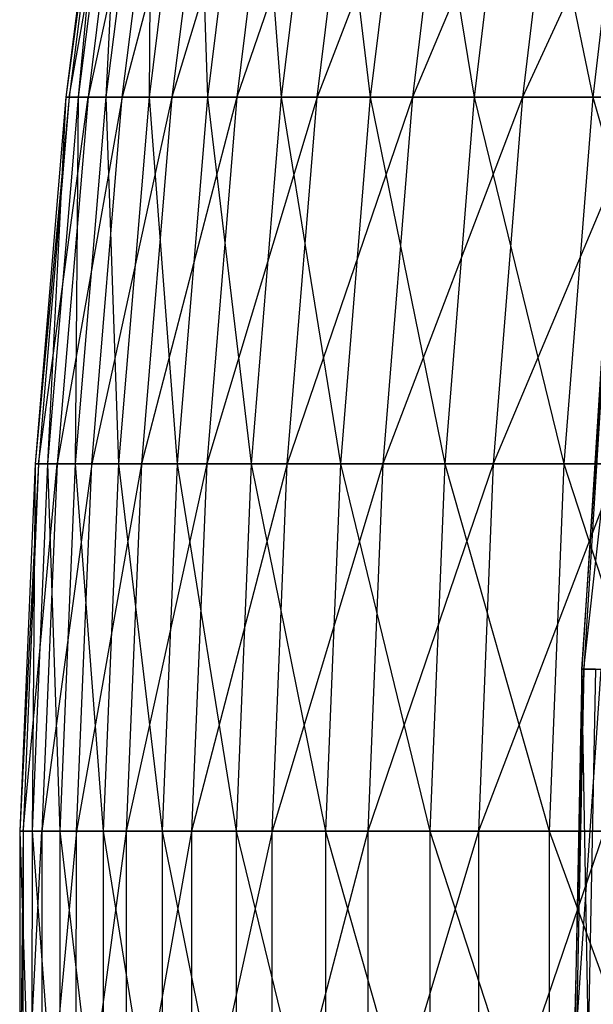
# Model space of a CAD drawing. Extents: x -125 to 125, y -143 to 0.
# Tile 42 of 256: x -60 to -56, y -83 to -76. Entities that reach past the tile are written whole.
import ezdxf

# ---------------------------------------------------------------- set-up
doc = ezdxf.new("R2010")
doc.units = 0
doc.header["$LTSCALE"] = 25.4
doc.layers.get('0').update_dxf_attribs({"linetype": 'CONTINUOUS'})

# ---------------------------------------------------------------- blocks, each defined once
blk = doc.blocks.new('NL2500027000_STL_3')
at = {"color": 0}
for p, q in [((-59.3507, -74.1031, 0.7218), (-59.666, -76.5965, 0.7256)), ((-59.3507, -74.1031, 0.7218), (-59.666, -76.5965, 0.7256)), ((-59.3283, -74.1031, -1.7808), (-59.666, -76.5965, 0.7256)), ((-59.3283, -74.1031, -1.7808), (-59.666, -76.5965, 0.7256)), ((-59.6436, -76.5965, -1.7903), (-59.2005, -74.1031, -4.2803)), ((-59.3283, -74.1031, -1.7808), (-59.6436, -76.5965, -1.7903)), ((-59.3283, -74.1031, -1.7808), (-59.6436, -76.5965, -1.7903)), ((-59.6436, -76.5965, -1.7903), (-59.2005, -74.1031, -4.2803)), ((-59.2675, -74.1031, 3.2232), (-59.5824, -76.5965, 3.2403)), ((-59.2675, -74.1031, 3.2232), (-59.5824, -76.5965, 3.2403)), ((-59.3507, -74.1031, 0.7218), (-59.5824, -76.5965, 3.2403)), ((-59.3507, -74.1031, 0.7218), (-59.5824, -76.5965, 3.2403)), ((-59.2005, -74.1031, -4.2803), (-59.5151, -76.5965, -4.3031)), ((-58.9675, -74.1031, -6.7722), (-59.5151, -76.5965, -4.3031)), ((-59.2005, -74.1031, -4.2803), (-59.5151, -76.5965, -4.3031)), ((-58.9675, -74.1031, -6.7722), (-59.5151, -76.5965, -4.3031)), ((-59.0789, -74.1031, 5.7188), (-59.3928, -76.5965, 5.7492)), ((-59.0789, -74.1031, 5.7188), (-59.3928, -76.5965, 5.7492)), ((-59.2675, -74.1031, 3.2232), (-59.3928, -76.5965, 5.7492)), ((-59.2675, -74.1031, 3.2232), (-59.3928, -76.5965, 5.7492)), ((-58.6295, -74.1031, -9.2521), (-59.2808, -76.5965, -6.8082)), ((-59.2808, -76.5965, -6.8082), (-58.9675, -74.1031, -6.7722)), ((-58.6295, -74.1031, -9.2521), (-59.2808, -76.5965, -6.8082)), ((-59.2808, -76.5965, -6.8082), (-58.9675, -74.1031, -6.7722)), ((-58.7853, -74.1031, 8.2043), (-59.0976, -76.5965, 8.2479)), ((-58.7853, -74.1031, 8.2043), (-59.0976, -76.5965, 8.2479)), ((-59.0789, -74.1031, 5.7188), (-59.0976, -76.5965, 8.2479)), ((-59.0789, -74.1031, 5.7188), (-59.0976, -76.5965, 8.2479)), ((-58.6295, -74.1031, -9.2521), (-58.941, -76.5965, -9.3012)), ((-58.1874, -74.1031, -11.7155), (-58.941, -76.5965, -9.3012)), ((-58.6295, -74.1031, -9.2521), (-58.941, -76.5965, -9.3012)), ((-58.1874, -74.1031, -11.7155), (-58.941, -76.5965, -9.3012)), ((-58.7853, -74.1031, 8.2043), (-58.6974, -76.5965, 10.7319)), ((-58.7853, -74.1031, 8.2043), (-58.6974, -76.5965, 10.7319)), ((-58.3872, -74.1031, 10.6752), (-58.6974, -76.5965, 10.7319)), ((-58.3872, -74.1031, 10.6752), (-58.6974, -76.5965, 10.7319)), ((-58.1874, -74.1031, -11.7155), (-58.4965, -76.5965, -11.7777)), ((-57.6418, -74.1031, -14.158), (-58.4965, -76.5965, -11.7777)), ((-58.1874, -74.1031, -11.7155), (-58.4965, -76.5965, -11.7777)), ((-57.6418, -74.1031, -14.158), (-58.4965, -76.5965, -11.7777)), ((-58.3872, -74.1031, 10.6752), (-58.1928, -76.5965, 13.1969)), ((-58.3872, -74.1031, 10.6752), (-58.1928, -76.5965, 13.1969)), ((-57.8853, -74.1031, 13.1271), (-58.1928, -76.5965, 13.1969)), ((-57.8853, -74.1031, 13.1271), (-58.1928, -76.5965, 13.1969)), ((-56.9937, -74.1031, -16.5754), (-57.948, -76.5965, -14.2332)), ((-57.948, -76.5965, -14.2332), (-57.6418, -74.1031, -14.158)), ((-56.9937, -74.1031, -16.5754), (-57.948, -76.5965, -14.2332)), ((-57.948, -76.5965, -14.2332), (-57.6418, -74.1031, -14.158)), ((-57.8853, -74.1031, 13.1271), (-57.5847, -76.5965, 15.6383)), ((-57.8853, -74.1031, 13.1271), (-57.5847, -76.5965, 15.6383)), ((-57.2804, -74.1031, 15.5557), (-57.5847, -76.5965, 15.6383)), ((-57.2804, -74.1031, 15.5557), (-57.5847, -76.5965, 15.6383)), ((-56.9937, -74.1031, -16.5754), (-57.2965, -76.5965, -16.6635)), ((-56.2442, -74.1031, -18.9633), (-57.2965, -76.5965, -16.6635)), ((-56.9937, -74.1031, -16.5754), (-57.2965, -76.5965, -16.6635)), ((-56.2442, -74.1031, -18.9633), (-57.2965, -76.5965, -16.6635)), ((-57.2804, -74.1031, 15.5557), (-56.8743, -76.5965, 18.052)), ((-57.2804, -74.1031, 15.5557), (-56.8743, -76.5965, 18.052)), ((-56.5737, -74.1031, 17.9566), (-56.8743, -76.5965, 18.052)), ((-56.5737, -74.1031, 17.9566), (-56.8743, -76.5965, 18.052)), ((-56.5737, -74.1031, 17.9566), (-56.0627, -76.5965, 20.4336)), ((-56.5737, -74.1031, 17.9566), (-56.0627, -76.5965, 20.4336)), ((-56.2442, -74.1031, -18.9633), (-56.5431, -76.5965, -19.0641)), ((-55.3948, -74.1031, -21.3175), (-56.5431, -76.5965, -19.0641)), ((-56.2442, -74.1031, -18.9633), (-56.5431, -76.5965, -19.0641)), ((-55.3948, -74.1031, -21.3175), (-56.5431, -76.5965, -19.0641)), ((-55.7664, -74.1031, 20.3256), (-56.0627, -76.5965, 20.4336)), ((-55.7664, -74.1031, 20.3256), (-56.0627, -76.5965, 20.4336)), ((-59.666, -76.5965, 0.7256), (-59.8767, -79.101, 0.7282)), ((-59.666, -76.5965, 0.7256), (-59.8767, -79.101, 0.7282)), ((-59.6436, -76.5965, -1.7903), (-59.8767, -79.101, 0.7282)), ((-59.6436, -76.5965, -1.7903), (-59.8767, -79.101, 0.7282)), ((-59.8541, -79.101, -1.7966), (-59.5151, -76.5965, -4.3031)), ((-59.6436, -76.5965, -1.7903), (-59.8541, -79.101, -1.7966)), ((-59.6436, -76.5965, -1.7903), (-59.8541, -79.101, -1.7966)), ((-59.8541, -79.101, -1.7966), (-59.5151, -76.5965, -4.3031)), ((-59.5824, -76.5965, 3.2403), (-59.7927, -79.101, 3.2518)), ((-59.5824, -76.5965, 3.2403), (-59.7927, -79.101, 3.2518)), ((-59.666, -76.5965, 0.7256), (-59.7927, -79.101, 3.2518)), ((-59.666, -76.5965, 0.7256), (-59.7927, -79.101, 3.2518)), ((-59.5151, -76.5965, -4.3031), (-59.7252, -79.101, -4.3183)), ((-59.2808, -76.5965, -6.8082), (-59.7252, -79.101, -4.3183)), ((-59.5151, -76.5965, -4.3031), (-59.7252, -79.101, -4.3183)), ((-59.2808, -76.5965, -6.8082), (-59.7252, -79.101, -4.3183)), ((-59.666, -76.5965, 0.7256), (-59.5824, -76.5965, 3.2403)), ((-59.6436, -76.5965, -1.7903), (-59.666, -76.5965, 0.7256)), ((-59.666, -76.5965, 0.7256), (-59.5824, -76.5965, 3.2403)), ((-59.6436, -76.5965, -1.7903), (-59.666, -76.5965, 0.7256)), ((-59.5151, -76.5965, -4.3031), (-59.6436, -76.5965, -1.7903)), ((-59.5151, -76.5965, -4.3031), (-59.6436, -76.5965, -1.7903)), ((-59.3928, -76.5965, 5.7492), (-59.6025, -79.101, 5.7695)), ((-59.3928, -76.5965, 5.7492), (-59.6025, -79.101, 5.7695)), ((-59.5824, -76.5965, 3.2403), (-59.6025, -79.101, 5.7695)), ((-59.5824, -76.5965, 3.2403), (-59.6025, -79.101, 5.7695)), ((-59.5824, -76.5965, 3.2403), (-59.3928, -76.5965, 5.7492)), ((-59.5824, -76.5965, 3.2403), (-59.3928, -76.5965, 5.7492)), ((-59.2808, -76.5965, -6.8082), (-59.5151, -76.5965, -4.3031)), ((-59.2808, -76.5965, -6.8082), (-59.5151, -76.5965, -4.3031)), ((-58.941, -76.5965, -9.3012), (-59.49, -79.101, -6.8322)), ((-59.49, -79.101, -6.8322), (-59.2808, -76.5965, -6.8082)), ((-58.941, -76.5965, -9.3012), (-59.49, -79.101, -6.8322)), ((-59.49, -79.101, -6.8322), (-59.2808, -76.5965, -6.8082)), ((-59.3928, -76.5965, 5.7492), (-59.0976, -76.5965, 8.2479)), ((-59.3928, -76.5965, 5.7492), (-59.0976, -76.5965, 8.2479)), ((-59.3928, -76.5965, 5.7492), (-59.3063, -79.101, 8.277)), ((-59.3928, -76.5965, 5.7492), (-59.3063, -79.101, 8.277)), ((-59.0976, -76.5965, 8.2479), (-59.3063, -79.101, 8.277)), ((-59.0976, -76.5965, 8.2479), (-59.3063, -79.101, 8.277)), ((-58.941, -76.5965, -9.3012), (-59.2808, -76.5965, -6.8082)), ((-58.941, -76.5965, -9.3012), (-59.2808, -76.5965, -6.8082)), ((-58.941, -76.5965, -9.3012), (-59.1491, -79.101, -9.3341)), ((-58.4965, -76.5965, -11.7777), (-59.1491, -79.101, -9.3341)), ((-58.941, -76.5965, -9.3012), (-59.1491, -79.101, -9.3341)), ((-58.4965, -76.5965, -11.7777), (-59.1491, -79.101, -9.3341)), ((-59.0976, -76.5965, 8.2479), (-58.6974, -76.5965, 10.7319)), ((-59.0976, -76.5965, 8.2479), (-58.6974, -76.5965, 10.7319)), ((-59.0976, -76.5965, 8.2479), (-58.9046, -79.101, 10.7698)), ((-59.0976, -76.5965, 8.2479), (-58.9046, -79.101, 10.7698)), ((-58.4965, -76.5965, -11.7777), (-58.941, -76.5965, -9.3012)), ((-58.4965, -76.5965, -11.7777), (-58.941, -76.5965, -9.3012)), ((-58.6974, -76.5965, 10.7319), (-58.9046, -79.101, 10.7698)), ((-58.6974, -76.5965, 10.7319), (-58.9046, -79.101, 10.7698)), ((-58.4965, -76.5965, -11.7777), (-58.7031, -79.101, -11.8193)), ((-57.948, -76.5965, -14.2332), (-58.7031, -79.101, -11.8193)), ((-58.4965, -76.5965, -11.7777), (-58.7031, -79.101, -11.8193)), ((-57.948, -76.5965, -14.2332), (-58.7031, -79.101, -11.8193)), ((-58.6974, -76.5965, 10.7319), (-58.1928, -76.5965, 13.1969)), ((-58.6974, -76.5965, 10.7319), (-58.1928, -76.5965, 13.1969)), ((-58.6974, -76.5965, 10.7319), (-58.3982, -79.101, 13.2435)), ((-58.6974, -76.5965, 10.7319), (-58.3982, -79.101, 13.2435)), ((-57.948, -76.5965, -14.2332), (-58.4965, -76.5965, -11.7777)), ((-57.948, -76.5965, -14.2332), (-58.4965, -76.5965, -11.7777)), ((-58.1928, -76.5965, 13.1969), (-58.3982, -79.101, 13.2435)), ((-58.1928, -76.5965, 13.1969), (-58.3982, -79.101, 13.2435)), ((-58.1928, -76.5965, 13.1969), (-57.5847, -76.5965, 15.6383)), ((-58.1928, -76.5965, 13.1969), (-57.5847, -76.5965, 15.6383)), ((-58.1928, -76.5965, 13.1969), (-57.788, -79.101, 15.6935)), ((-58.1928, -76.5965, 13.1969), (-57.788, -79.101, 15.6935)), ((-57.2965, -76.5965, -16.6635), (-58.1526, -79.101, -14.2835)), ((-58.1526, -79.101, -14.2835), (-57.948, -76.5965, -14.2332)), ((-57.2965, -76.5965, -16.6635), (-58.1526, -79.101, -14.2835)), ((-58.1526, -79.101, -14.2835), (-57.948, -76.5965, -14.2332)), ((-57.2965, -76.5965, -16.6635), (-57.948, -76.5965, -14.2332)), ((-57.2965, -76.5965, -16.6635), (-57.948, -76.5965, -14.2332)), ((-57.5847, -76.5965, 15.6383), (-57.788, -79.101, 15.6935)), ((-57.5847, -76.5965, 15.6383), (-57.788, -79.101, 15.6935)), ((-57.5847, -76.5965, 15.6383), (-56.8743, -76.5965, 18.052)), ((-57.5847, -76.5965, 15.6383), (-56.8743, -76.5965, 18.052)), ((-57.5847, -76.5965, 15.6383), (-57.0751, -79.101, 18.1157)), ((-57.5847, -76.5965, 15.6383), (-57.0751, -79.101, 18.1157)), ((-57.2965, -76.5965, -16.6635), (-57.4988, -79.101, -16.7223)), ((-56.5431, -76.5965, -19.0641), (-57.4988, -79.101, -16.7223)), ((-57.2965, -76.5965, -16.6635), (-57.4988, -79.101, -16.7223)), ((-56.5431, -76.5965, -19.0641), (-57.4988, -79.101, -16.7223)), ((-56.5431, -76.5965, -19.0641), (-57.2965, -76.5965, -16.6635)), ((-56.5431, -76.5965, -19.0641), (-57.2965, -76.5965, -16.6635)), ((-56.8743, -76.5965, 18.052), (-57.0751, -79.101, 18.1157)), ((-56.8743, -76.5965, 18.052), (-57.0751, -79.101, 18.1157)), ((-56.8743, -76.5965, 18.052), (-56.0627, -76.5965, 20.4336)), ((-56.8743, -76.5965, 18.052), (-56.0627, -76.5965, 20.4336)), ((-56.8743, -76.5965, 18.052), (-56.2606, -79.101, 20.5057)), ((-56.8743, -76.5965, 18.052), (-56.2606, -79.101, 20.5057)), ((-56.5431, -76.5965, -19.0641), (-56.7427, -79.101, -19.1314)), ((-55.6891, -76.5965, -21.4308), (-56.7427, -79.101, -19.1314)), ((-56.5431, -76.5965, -19.0641), (-56.7427, -79.101, -19.1314)), ((-55.6891, -76.5965, -21.4308), (-56.7427, -79.101, -19.1314)), ((-55.6891, -76.5965, -21.4308), (-56.5431, -76.5965, -19.0641)), ((-55.6891, -76.5965, -21.4308), (-56.5431, -76.5965, -19.0641)), ((-56.0627, -76.5965, 20.4336), (-56.2606, -79.101, 20.5057)), ((-56.0627, -76.5965, 20.4336), (-56.2606, -79.101, 20.5057)), ((-56.0627, -76.5965, 20.4336), (-55.1515, -76.5965, 22.7788)), ((-56.0627, -76.5965, 20.4336), (-55.1515, -76.5965, 22.7788)), ((-56.0627, -76.5965, 20.4336), (-55.3462, -79.101, 22.8592)), ((-56.0627, -76.5965, 20.4336), (-55.3462, -79.101, 22.8592)), ((-55.9808, -78.0162, 0.9268), (-56.1365, -80.506, 0.9294)), ((-56.1365, -80.506, 0.9294), (-55.968, -78.0162, -1.5159)), ((-55.9808, -78.0162, 0.9268), (-56.1365, -80.506, 0.9294)), ((-56.1365, -80.506, 0.9294), (-55.968, -78.0162, -1.5159)), ((-55.968, -78.0162, -1.5159), (-56.1236, -80.506, -1.5202)), ((-56.1236, -80.506, -1.5202), (-55.8486, -78.0162, -3.9558)), ((-55.968, -78.0162, -1.5159), (-56.1236, -80.506, -1.5202)), ((-56.1236, -80.506, -1.5202), (-55.8486, -78.0162, -3.9558)), ((-59.8767, -79.101, 0.7282), (-59.9822, -81.6121, 0.7295)), ((-59.8767, -79.101, 0.7282), (-59.9822, -81.6121, 0.7295)), ((-59.8541, -79.101, -1.7966), (-59.9822, -81.6121, 0.7295)), ((-59.8541, -79.101, -1.7966), (-59.9822, -81.6121, 0.7295)), ((-59.9597, -81.6121, -1.7998), (-59.7252, -79.101, -4.3183)), ((-59.8541, -79.101, -1.7966), (-59.9597, -81.6121, -1.7998)), ((-59.8541, -79.101, -1.7966), (-59.9597, -81.6121, -1.7998)), ((-59.9597, -81.6121, -1.7998), (-59.7252, -79.101, -4.3183)), ((-59.7927, -79.101, 3.2518), (-59.8982, -81.6121, 3.2575)), ((-59.7927, -79.101, 3.2518), (-59.8982, -81.6121, 3.2575)), ((-59.8767, -79.101, 0.7282), (-59.8982, -81.6121, 3.2575)), ((-59.8767, -79.101, 0.7282), (-59.8982, -81.6121, 3.2575)), ((-59.8767, -79.101, 0.7282), (-59.7927, -79.101, 3.2518)), ((-59.8541, -79.101, -1.7966), (-59.8767, -79.101, 0.7282)), ((-59.8767, -79.101, 0.7282), (-59.7927, -79.101, 3.2518)), ((-59.8541, -79.101, -1.7966), (-59.8767, -79.101, 0.7282)), ((-59.7252, -79.101, -4.3183), (-59.8541, -79.101, -1.7966)), ((-59.7252, -79.101, -4.3183), (-59.8541, -79.101, -1.7966)), ((-59.7252, -79.101, -4.3183), (-59.8305, -81.6121, -4.3259)), ((-59.49, -79.101, -6.8322), (-59.8305, -81.6121, -4.3259)), ((-59.7252, -79.101, -4.3183), (-59.8305, -81.6121, -4.3259)), ((-59.49, -79.101, -6.8322), (-59.8305, -81.6121, -4.3259)), ((-59.7927, -79.101, 3.2518), (-59.6025, -79.101, 5.7695)), ((-59.7927, -79.101, 3.2518), (-59.6025, -79.101, 5.7695)), ((-59.7927, -79.101, 3.2518), (-59.7076, -81.6121, 5.7797)), ((-59.7927, -79.101, 3.2518), (-59.7076, -81.6121, 5.7797)), ((-59.49, -79.101, -6.8322), (-59.7252, -79.101, -4.3183)), ((-59.49, -79.101, -6.8322), (-59.7252, -79.101, -4.3183)), ((-59.6025, -79.101, 5.7695), (-59.7076, -81.6121, 5.7797)), ((-59.6025, -79.101, 5.7695), (-59.7076, -81.6121, 5.7797)), ((-59.6025, -79.101, 5.7695), (-59.3063, -79.101, 8.277)), ((-59.6025, -79.101, 5.7695), (-59.3063, -79.101, 8.277)), ((-59.6025, -79.101, 5.7695), (-59.4109, -81.6121, 8.2916)), ((-59.6025, -79.101, 5.7695), (-59.4109, -81.6121, 8.2916)), ((-59.1491, -79.101, -9.3341), (-59.5949, -81.6121, -6.8443)), ((-59.5949, -81.6121, -6.8443), (-59.49, -79.101, -6.8322)), ((-59.1491, -79.101, -9.3341), (-59.5949, -81.6121, -6.8443)), ((-59.5949, -81.6121, -6.8443), (-59.49, -79.101, -6.8322)), ((-59.1491, -79.101, -9.3341), (-59.49, -79.101, -6.8322)), ((-59.1491, -79.101, -9.3341), (-59.49, -79.101, -6.8322)), ((-59.3063, -79.101, 8.277), (-59.4109, -81.6121, 8.2916)), ((-59.3063, -79.101, 8.277), (-59.4109, -81.6121, 8.2916)), ((-59.3063, -79.101, 8.277), (-58.9046, -79.101, 10.7698)), ((-59.3063, -79.101, 8.277), (-58.9046, -79.101, 10.7698)), ((-59.3063, -79.101, 8.277), (-59.0085, -81.6121, 10.7888)), ((-59.3063, -79.101, 8.277), (-59.0085, -81.6121, 10.7888)), ((-59.1491, -79.101, -9.3341), (-59.2534, -81.6121, -9.3505)), ((-58.7031, -79.101, -11.8193), (-59.2534, -81.6121, -9.3505)), ((-59.1491, -79.101, -9.3341), (-59.2534, -81.6121, -9.3505)), ((-58.7031, -79.101, -11.8193), (-59.2534, -81.6121, -9.3505)), ((-58.7031, -79.101, -11.8193), (-59.1491, -79.101, -9.3341)), ((-58.7031, -79.101, -11.8193), (-59.1491, -79.101, -9.3341)), ((-58.9046, -79.101, 10.7698), (-59.0085, -81.6121, 10.7888)), ((-58.9046, -79.101, 10.7698), (-59.0085, -81.6121, 10.7888)), ((-58.9046, -79.101, 10.7698), (-58.3982, -79.101, 13.2435)), ((-58.9046, -79.101, 10.7698), (-58.3982, -79.101, 13.2435)), ((-58.9046, -79.101, 10.7698), (-58.5012, -81.6121, 13.2668)), ((-58.9046, -79.101, 10.7698), (-58.5012, -81.6121, 13.2668)), ((-58.7031, -79.101, -11.8193), (-58.8066, -81.6121, -11.8401)), ((-58.1526, -79.101, -14.2835), (-58.8066, -81.6121, -11.8401)), ((-58.7031, -79.101, -11.8193), (-58.8066, -81.6121, -11.8401)), ((-58.1526, -79.101, -14.2835), (-58.8066, -81.6121, -11.8401)), ((-58.1526, -79.101, -14.2835), (-58.7031, -79.101, -11.8193)), ((-58.1526, -79.101, -14.2835), (-58.7031, -79.101, -11.8193)), ((-58.3982, -79.101, 13.2435), (-58.5012, -81.6121, 13.2668)), ((-58.3982, -79.101, 13.2435), (-58.5012, -81.6121, 13.2668)), ((-58.3982, -79.101, 13.2435), (-57.788, -79.101, 15.6935)), ((-58.3982, -79.101, 13.2435), (-57.788, -79.101, 15.6935)), ((-58.3982, -79.101, 13.2435), (-57.8899, -81.6121, 15.7212)), ((-58.3982, -79.101, 13.2435), (-57.8899, -81.6121, 15.7212)), ((-57.4988, -79.101, -16.7223), (-58.2551, -81.6121, -14.3087)), ((-58.2551, -81.6121, -14.3087), (-58.1526, -79.101, -14.2835)), ((-57.4988, -79.101, -16.7223), (-58.2551, -81.6121, -14.3087)), ((-58.2551, -81.6121, -14.3087), (-58.1526, -79.101, -14.2835)), ((-57.4988, -79.101, -16.7223), (-58.1526, -79.101, -14.2835)), ((-57.4988, -79.101, -16.7223), (-58.1526, -79.101, -14.2835)), ((-57.788, -79.101, 15.6935), (-57.8899, -81.6121, 15.7212)), ((-57.788, -79.101, 15.6935), (-57.8899, -81.6121, 15.7212)), ((-57.788, -79.101, 15.6935), (-57.0751, -79.101, 18.1157)), ((-57.788, -79.101, 15.6935), (-57.0751, -79.101, 18.1157)), ((-57.788, -79.101, 15.6935), (-57.1757, -81.6121, 18.1477)), ((-57.788, -79.101, 15.6935), (-57.1757, -81.6121, 18.1477)), ((-57.4988, -79.101, -16.7223), (-57.6002, -81.6121, -16.7518)), ((-56.7427, -79.101, -19.1314), (-57.6002, -81.6121, -16.7518)), ((-57.4988, -79.101, -16.7223), (-57.6002, -81.6121, -16.7518)), ((-56.7427, -79.101, -19.1314), (-57.6002, -81.6121, -16.7518)), ((-56.7427, -79.101, -19.1314), (-57.4988, -79.101, -16.7223)), ((-56.7427, -79.101, -19.1314), (-57.4988, -79.101, -16.7223)), ((-57.0751, -79.101, 18.1157), (-57.1757, -81.6121, 18.1477)), ((-57.0751, -79.101, 18.1157), (-57.1757, -81.6121, 18.1477)), ((-57.0751, -79.101, 18.1157), (-56.2606, -79.101, 20.5057)), ((-57.0751, -79.101, 18.1157), (-56.2606, -79.101, 20.5057)), ((-57.0751, -79.101, 18.1157), (-56.3598, -81.6121, 20.5419)), ((-57.0751, -79.101, 18.1157), (-56.3598, -81.6121, 20.5419)), ((-56.7427, -79.101, -19.1314), (-56.8428, -81.6121, -19.1651)), ((-55.8857, -79.101, -21.5065), (-56.8428, -81.6121, -19.1651)), ((-56.7427, -79.101, -19.1314), (-56.8428, -81.6121, -19.1651)), ((-55.8857, -79.101, -21.5065), (-56.8428, -81.6121, -19.1651)), ((-55.8857, -79.101, -21.5065), (-56.7427, -79.101, -19.1314)), ((-55.8857, -79.101, -21.5065), (-56.7427, -79.101, -19.1314)), ((-56.2606, -79.101, 20.5057), (-56.3598, -81.6121, 20.5419)), ((-56.2606, -79.101, 20.5057), (-56.3598, -81.6121, 20.5419)), ((-56.2606, -79.101, 20.5057), (-55.3462, -79.101, 22.8592)), ((-56.2606, -79.101, 20.5057), (-55.3462, -79.101, 22.8592)), ((-56.2606, -79.101, 20.5057), (-55.4438, -81.6121, 22.8996)), ((-56.2606, -79.101, 20.5057), (-55.4438, -81.6121, 22.8996)), ((-56.1365, -80.506, 0.9294), (-56.1869, -83.0001, 0.9302)), ((-56.1869, -83.0001, 0.9302), (-56.1236, -80.506, -1.5202)), ((-56.1365, -80.506, 0.9294), (-56.1869, -83.0001, 0.9302)), ((-56.1869, -83.0001, 0.9302), (-56.1236, -80.506, -1.5202)), ((-56.1236, -80.506, -1.5202), (-56.174, -83.0001, -1.5215)), ((-56.174, -83.0001, -1.5215), (-56.0039, -80.506, -3.9668)), ((-56.1236, -80.506, -1.5202), (-56.174, -83.0001, -1.5215)), ((-56.174, -83.0001, -1.5215), (-56.0039, -80.506, -3.9668)), ((-56.0426, -80.506, 3.3771), (-56.1365, -80.506, 0.9294)), ((-56.0426, -80.506, 3.3771), (-56.1365, -80.506, 0.9294)), ((-56.0928, -83.0001, 3.3801), (-56.1365, -80.506, 0.9294)), ((-56.1365, -80.506, 0.9294), (-56.1236, -80.506, -1.5202)), ((-56.1365, -80.506, 0.9294), (-56.1236, -80.506, -1.5202)), ((-56.0928, -83.0001, 3.3801), (-56.1365, -80.506, 0.9294)), ((-56.1236, -80.506, -1.5202), (-56.0039, -80.506, -3.9668)), ((-56.1236, -80.506, -1.5202), (-56.0039, -80.506, -3.9668)), ((-56.0426, -80.506, 3.3771), (-56.0928, -83.0001, 3.3801)), ((-56.0426, -80.506, 3.3771), (-56.0928, -83.0001, 3.3801)), ((-59.9822, -81.6121, 0.7295), (-59.9826, -84.1254, 0.7295)), ((-59.9822, -81.6121, 0.7295), (-59.9826, -84.1254, 0.7295)), ((-59.9597, -81.6121, -1.7998), (-59.9826, -84.1254, 0.7295)), ((-59.9597, -81.6121, -1.7998), (-59.9826, -84.1254, 0.7295)), ((-59.9822, -81.6121, 0.7295), (-59.8982, -81.6121, 3.2575)), ((-59.9597, -81.6121, -1.7998), (-59.9822, -81.6121, 0.7295)), ((-59.9822, -81.6121, 0.7295), (-59.8982, -81.6121, 3.2575)), ((-59.9822, -81.6121, 0.7295), (-59.8985, -84.1254, 3.2575)), ((-59.9822, -81.6121, 0.7295), (-59.8985, -84.1254, 3.2575)), ((-59.9597, -81.6121, -1.7998), (-59.9822, -81.6121, 0.7295)), ((-59.96, -84.1254, -1.7998), (-59.8305, -81.6121, -4.3259)), ((-59.9597, -81.6121, -1.7998), (-59.96, -84.1254, -1.7998)), ((-59.9597, -81.6121, -1.7998), (-59.96, -84.1254, -1.7998)), ((-59.96, -84.1254, -1.7998), (-59.8305, -81.6121, -4.3259)), ((-59.8305, -81.6121, -4.3259), (-59.9597, -81.6121, -1.7998)), ((-59.8305, -81.6121, -4.3259), (-59.9597, -81.6121, -1.7998)), ((-59.8982, -81.6121, 3.2575), (-59.8985, -84.1254, 3.2575)), ((-59.8982, -81.6121, 3.2575), (-59.8985, -84.1254, 3.2575)), ((-59.8982, -81.6121, 3.2575), (-59.7076, -81.6121, 5.7797)), ((-59.8982, -81.6121, 3.2575), (-59.7076, -81.6121, 5.7797)), ((-59.8982, -81.6121, 3.2575), (-59.7079, -84.1254, 5.7797)), ((-59.8982, -81.6121, 3.2575), (-59.7079, -84.1254, 5.7797)), ((-59.8305, -81.6121, -4.3259), (-59.8308, -84.1254, -4.3259)), ((-59.5949, -81.6121, -6.8443), (-59.8308, -84.1254, -4.3259)), ((-59.8305, -81.6121, -4.3259), (-59.8308, -84.1254, -4.3259)), ((-59.5949, -81.6121, -6.8443), (-59.8308, -84.1254, -4.3259)), ((-59.5949, -81.6121, -6.8443), (-59.8305, -81.6121, -4.3259)), ((-59.5949, -81.6121, -6.8443), (-59.8305, -81.6121, -4.3259)), ((-59.7076, -81.6121, 5.7797), (-59.7079, -84.1254, 5.7797)), ((-59.7076, -81.6121, 5.7797), (-59.7079, -84.1254, 5.7797)), ((-59.7076, -81.6121, 5.7797), (-59.4109, -81.6121, 8.2916)), ((-59.7076, -81.6121, 5.7797), (-59.4109, -81.6121, 8.2916)), ((-59.7076, -81.6121, 5.7797), (-59.4112, -84.1254, 8.2917)), ((-59.7076, -81.6121, 5.7797), (-59.4112, -84.1254, 8.2917)), ((-59.2534, -81.6121, -9.3505), (-59.5953, -84.1254, -6.8443)), ((-59.5953, -84.1254, -6.8443), (-59.5949, -81.6121, -6.8443)), ((-59.2534, -81.6121, -9.3505), (-59.5953, -84.1254, -6.8443)), ((-59.5953, -84.1254, -6.8443), (-59.5949, -81.6121, -6.8443)), ((-59.2534, -81.6121, -9.3505), (-59.5949, -81.6121, -6.8443)), ((-59.2534, -81.6121, -9.3505), (-59.5949, -81.6121, -6.8443)), ((-59.4109, -81.6121, 8.2916), (-59.4112, -84.1254, 8.2917)), ((-59.4109, -81.6121, 8.2916), (-59.4112, -84.1254, 8.2917)), ((-59.4109, -81.6121, 8.2916), (-59.0085, -81.6121, 10.7888)), ((-59.4109, -81.6121, 8.2916), (-59.0085, -81.6121, 10.7888)), ((-59.4109, -81.6121, 8.2916), (-59.0088, -84.1254, 10.7889)), ((-59.4109, -81.6121, 8.2916), (-59.0088, -84.1254, 10.7889)), ((-59.2534, -81.6121, -9.3505), (-59.2538, -84.1254, -9.3506)), ((-58.8066, -81.6121, -11.8401), (-59.2538, -84.1254, -9.3506)), ((-59.2534, -81.6121, -9.3505), (-59.2538, -84.1254, -9.3506)), ((-58.8066, -81.6121, -11.8401), (-59.2538, -84.1254, -9.3506)), ((-58.8066, -81.6121, -11.8401), (-59.2534, -81.6121, -9.3505)), ((-58.8066, -81.6121, -11.8401), (-59.2534, -81.6121, -9.3505)), ((-59.0085, -81.6121, 10.7888), (-59.0088, -84.1254, 10.7889)), ((-59.0085, -81.6121, 10.7888), (-59.0088, -84.1254, 10.7889)), ((-59.0085, -81.6121, 10.7888), (-58.5012, -81.6121, 13.2668)), ((-59.0085, -81.6121, 10.7888), (-58.5012, -81.6121, 13.2668)), ((-59.0085, -81.6121, 10.7888), (-58.5015, -84.1254, 13.2669)), ((-59.0085, -81.6121, 10.7888), (-58.5015, -84.1254, 13.2669)), ((-58.8066, -81.6121, -11.8401), (-58.8069, -84.1254, -11.8402)), ((-58.2551, -81.6121, -14.3087), (-58.8069, -84.1254, -11.8402)), ((-58.8066, -81.6121, -11.8401), (-58.8069, -84.1254, -11.8402)), ((-58.2551, -81.6121, -14.3087), (-58.8069, -84.1254, -11.8402)), ((-58.2551, -81.6121, -14.3087), (-58.8066, -81.6121, -11.8401)), ((-58.2551, -81.6121, -14.3087), (-58.8066, -81.6121, -11.8401)), ((-58.5012, -81.6121, 13.2668), (-58.5015, -84.1254, 13.2669)), ((-58.5012, -81.6121, 13.2668), (-58.5015, -84.1254, 13.2669)), ((-58.5012, -81.6121, 13.2668), (-57.8899, -81.6121, 15.7212)), ((-58.5012, -81.6121, 13.2668), (-57.8899, -81.6121, 15.7212)), ((-58.5012, -81.6121, 13.2668), (-57.8903, -84.1254, 15.7213)), ((-58.5012, -81.6121, 13.2668), (-57.8903, -84.1254, 15.7213)), ((-57.6002, -81.6121, -16.7518), (-58.2555, -84.1254, -14.3088)), ((-58.2555, -84.1254, -14.3088), (-58.2551, -81.6121, -14.3087)), ((-57.6002, -81.6121, -16.7518), (-58.2555, -84.1254, -14.3088)), ((-58.2555, -84.1254, -14.3088), (-58.2551, -81.6121, -14.3087)), ((-57.6002, -81.6121, -16.7518), (-58.2551, -81.6121, -14.3087)), ((-57.6002, -81.6121, -16.7518), (-58.2551, -81.6121, -14.3087)), ((-57.8899, -81.6121, 15.7212), (-57.8903, -84.1254, 15.7213)), ((-57.8899, -81.6121, 15.7212), (-57.8903, -84.1254, 15.7213)), ((-57.8899, -81.6121, 15.7212), (-57.1757, -81.6121, 18.1477)), ((-57.8899, -81.6121, 15.7212), (-57.1757, -81.6121, 18.1477)), ((-57.8899, -81.6121, 15.7212), (-57.176, -84.1254, 18.1478)), ((-57.8899, -81.6121, 15.7212), (-57.176, -84.1254, 18.1478)), ((-57.6002, -81.6121, -16.7518), (-57.6005, -84.1254, -16.7519)), ((-56.8428, -81.6121, -19.1651), (-57.6005, -84.1254, -16.7519)), ((-57.6002, -81.6121, -16.7518), (-57.6005, -84.1254, -16.7519)), ((-56.8428, -81.6121, -19.1651), (-57.6005, -84.1254, -16.7519)), ((-56.8428, -81.6121, -19.1651), (-57.6002, -81.6121, -16.7518)), ((-56.8428, -81.6121, -19.1651), (-57.6002, -81.6121, -16.7518)), ((-57.1757, -81.6121, 18.1477), (-57.176, -84.1254, 18.1478)), ((-57.1757, -81.6121, 18.1477), (-57.176, -84.1254, 18.1478)), ((-57.1757, -81.6121, 18.1477), (-56.3598, -81.6121, 20.5419)), ((-57.1757, -81.6121, 18.1477), (-56.3598, -81.6121, 20.5419)), ((-57.1757, -81.6121, 18.1477), (-56.3602, -84.1254, 20.542)), ((-57.1757, -81.6121, 18.1477), (-56.3602, -84.1254, 20.542)), ((-56.8428, -81.6121, -19.1651), (-56.8431, -84.1254, -19.1652)), ((-55.9843, -81.6121, -21.5444), (-56.8431, -84.1254, -19.1652)), ((-56.8428, -81.6121, -19.1651), (-56.8431, -84.1254, -19.1652)), ((-55.9843, -81.6121, -21.5444), (-56.8431, -84.1254, -19.1652)), ((-55.9843, -81.6121, -21.5444), (-56.8428, -81.6121, -19.1651)), ((-55.9843, -81.6121, -21.5444), (-56.8428, -81.6121, -19.1651)), ((-56.3598, -81.6121, 20.5419), (-56.3602, -84.1254, 20.542)), ((-56.3598, -81.6121, 20.5419), (-56.3602, -84.1254, 20.542)), ((-56.3598, -81.6121, 20.5419), (-55.4438, -81.6121, 22.8996)), ((-56.3598, -81.6121, 20.5419), (-55.4438, -81.6121, 22.8996)), ((-56.3598, -81.6121, 20.5419), (-55.4441, -84.1254, 22.8997)), ((-56.3598, -81.6121, 20.5419), (-55.4441, -84.1254, 22.8997))]:
    blk.add_line(p, q, dxfattribs=at)

msp = doc.modelspace()

# ---------------------------------------------------------------- block references
at = {"color": 253}
msp.add_blockref('NL2500027000_STL_3', (0, 0), dxfattribs=at)

doc.saveas('drawing.dxf')
